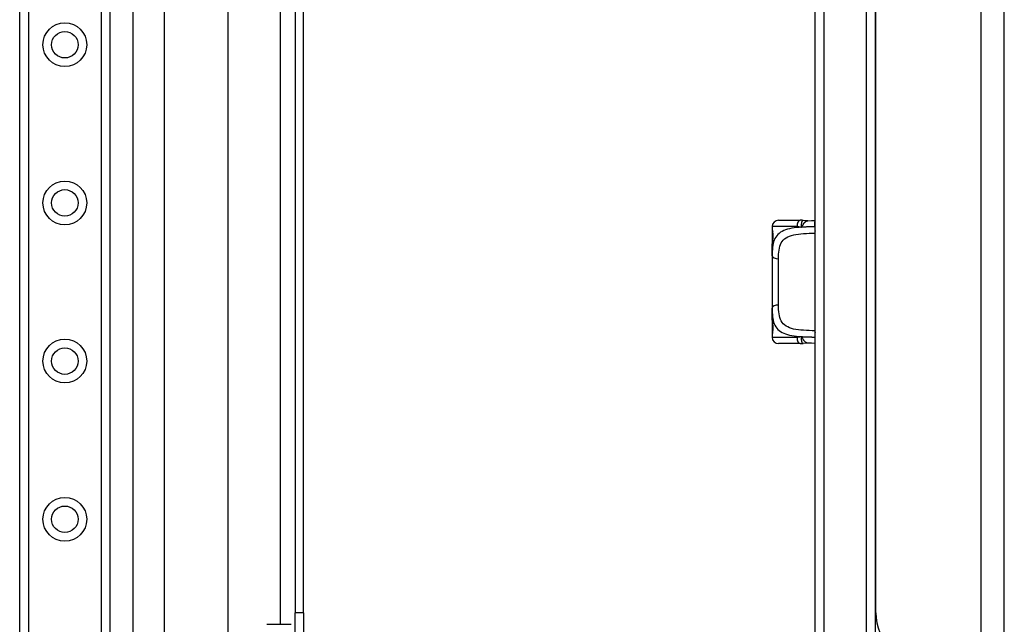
# Model space of a CAD drawing. Header units: inches. Extents: x 2.8 to 76.4, y 4.6 to 40.7.
# Tile 42 of 69: x 17 to 23.1, y 20.7 to 24.5. Entities that reach past the tile are written whole.
import ezdxf

# ---------------------------------------------------------------- set-up
doc = ezdxf.new("R2010")
doc.units = ezdxf.units.IN
doc.header["$MEASUREMENT"] = 0
doc.layers.add('Visible Edges(ANSI)', color=7, linetype='Continuous', lineweight=25)
doc.layers.add('Visible Tangent Edges(ANSI)', color=7, linetype='Continuous', lineweight=25)

msp = doc.modelspace()

# ---------------------------------------------------------------- linework, layer by layer
at = {"layer": 'Visible Edges(ANSI)'}
for p, q in [((23.0814, 15.1129), (23.0814, 30.6239)), ((17.6576, 29.6809), (17.6576, 16.0559)), ((16.9531, 16.144), (16.9531, 29.5928)), ((17.5151, 29.5928), (17.5151, 16.144)), ((21.9034, 16.144), (21.9034, 29.5928)), ((17.854, 19.6518), (17.854, 26.0849)), ((22.2784, 25.311), (22.2784, 20.4258)), ((18.2477, 25.2699), (18.2477, 20.4669)), ((18.6671, 24.9269), (18.6671, 20.8099)), ((18.7201, 20.8099), (18.7201, 24.9269)), ((22.2814, 20.8099), (22.2814, 24.9269)), ((21.6759, 23.2527), (21.8113, 23.2527)), ((21.6366, 23.2134), (21.6366, 23.1937)), ((21.6366, 23.1937), (21.6366, 23.0699)), ((21.6366, 23.0315), (21.6366, 23.0699)), ((21.6366, 23.0315), (21.6366, 22.7063)), ((21.6366, 22.6679), (21.6366, 22.7063)), ((21.6366, 22.6679), (21.6366, 22.5441)), ((21.6366, 22.5441), (21.6366, 22.5244)), ((21.8113, 22.485), (21.6759, 22.485)), ((18.6671, 20.4979), (18.6671, 20.8099)), ((18.7201, 20.8099), (18.7201, 20.4979)), ((18.4913, 20.7385), (18.6429, 20.7385))]:
    msp.add_line(p, q, dxfattribs=at)
at = {"layer": 'Visible Edges(ANSI)', "flags": 128}
for points in [[(21.8285, 23.2515), (21.8278, 23.2516), (21.8271, 23.2517), (21.8263, 23.2518), (21.8256, 23.2519), (21.8249, 23.252), (21.8242, 23.252), (21.8234, 23.2521), (21.8227, 23.2522), (21.822, 23.2523), (21.8213, 23.2523), (21.8206, 23.2524), (21.8198, 23.2524), (21.8191, 23.2525), (21.8184, 23.2525), (21.8177, 23.2526), (21.817, 23.2526), (21.8163, 23.2526), (21.8156, 23.2527), (21.8148, 23.2527), (21.8141, 23.2527), (21.8134, 23.2527), (21.8127, 23.2527), (21.812, 23.2527), (21.8113, 23.2527)], [(21.8588, 23.2499), (21.8436, 23.25), (21.8285, 23.2515)], [(21.8588, 23.2499), (21.8809, 23.2507), (21.9034, 23.2512)], [(21.6404, 23.1296), (21.6413, 23.1365), (21.642, 23.1447), (21.6423, 23.1537), (21.6421, 23.1627), (21.6415, 23.1711), (21.6406, 23.1782), (21.6396, 23.1835), (21.6393, 23.1851), (21.6391, 23.1858)], [(21.6366, 23.0699), (21.6367, 23.0854), (21.6374, 23.1006), (21.6386, 23.1153), (21.6404, 23.1296)], [(21.6404, 22.6082), (21.6386, 22.6225), (21.6374, 22.6372), (21.6367, 22.6524), (21.6366, 22.6679)], [(21.6391, 22.552), (21.6393, 22.5527), (21.6396, 22.5543), (21.6406, 22.5596), (21.6415, 22.5667), (21.6421, 22.5751), (21.6423, 22.5841), (21.642, 22.5931), (21.6413, 22.6013), (21.6404, 22.6082)], [(21.8113, 22.485), (21.812, 22.485), (21.8127, 22.485), (21.8134, 22.485), (21.8141, 22.4851), (21.8148, 22.4851), (21.8156, 22.4851), (21.8163, 22.4851), (21.817, 22.4852), (21.8177, 22.4852), (21.8184, 22.4852), (21.8191, 22.4853), (21.8198, 22.4853), (21.8206, 22.4854), (21.8213, 22.4855), (21.822, 22.4855), (21.8227, 22.4856), (21.8234, 22.4857), (21.8242, 22.4857), (21.8249, 22.4858), (21.8256, 22.4859), (21.8263, 22.486), (21.8271, 22.4861), (21.8278, 22.4862), (21.8285, 22.4863)], [(21.8588, 22.4878), (21.8436, 22.4878), (21.8285, 22.4863)], [(21.9034, 22.4865), (21.8809, 22.487), (21.8588, 22.4878)]]:
    msp.add_lwpolyline(points, dxfattribs=at)
at = {"layer": 'Visible Edges(ANSI)'}
for centre in [(17.2341, 24.3448), (17.2341, 23.3605), (17.2341, 22.3763), (17.2341, 21.392)]:
    msp.add_circle(centre, 0.0825, dxfattribs=at)
for centre, radius, start, end in [((21.6759, 23.2134), 0.0394, 90, 180), ((21.6562, 23.1937), 0.0197, 180, 213.12003), ((21.6562, 22.5441), 0.0197, 146.88001, 180), ((21.6759, 22.5244), 0.0394, 180, 270), ((22.5934, 20.8099), 0.312, 180, 270)]:
    msp.add_arc(centre, radius, start, end, dxfattribs=at)
at = {"layer": 'Visible Tangent Edges(ANSI)'}
for p, q in [((22.9354, 30.6239), (22.9354, 15.1129)), ((17.007, 29.5928), (17.007, 16.144)), ((17.4613, 16.144), (17.4613, 29.5928)), ((21.9573, 29.5928), (21.9573, 16.144)), ((22.2246, 20.3985), (22.2246, 25.3382)), ((18.5741, 24.9982), (18.5741, 20.7385)), ((21.7913, 23.2134), (21.6366, 23.2134)), ((21.6366, 23.1937), (21.6372, 23.1937)), ((21.9034, 23.212), (21.9012, 23.2119)), ((21.6759, 22.7249), (21.6759, 23.0129)), ((21.6372, 22.5441), (21.6366, 22.5441)), ((21.6366, 22.5244), (21.7913, 22.5244)), ((21.9012, 22.5259), (21.9034, 22.5258)), ((18.7201, 20.8099), (18.6671, 20.8099))]:
    msp.add_line(p, q, dxfattribs=at)
at = {"layer": 'Visible Tangent Edges(ANSI)', "flags": 128}
for points in [[(21.8285, 23.2515), (21.8277, 23.2515), (21.8269, 23.2514), (21.8261, 23.251), (21.8252, 23.2505), (21.8245, 23.2498), (21.8237, 23.2489), (21.8229, 23.2478), (21.8222, 23.2466), (21.8215, 23.2452), (21.8209, 23.2436), (21.8203, 23.2419), (21.8197, 23.24), (21.8192, 23.238), (21.8188, 23.2359), (21.8185, 23.2337), (21.8182, 23.2313), (21.818, 23.2288), (21.8179, 23.2263), (21.8179, 23.2236), (21.818, 23.2209), (21.8183, 23.2181), (21.8187, 23.2152), (21.8193, 23.2123), (21.8201, 23.2092)], [(21.8201, 23.2092), (21.8215, 23.2118), (21.8229, 23.2144), (21.8243, 23.217), (21.8257, 23.2196), (21.8271, 23.2221), (21.8286, 23.2245), (21.8301, 23.2269), (21.8316, 23.2292), (21.8331, 23.2315), (21.8347, 23.2336), (21.8363, 23.2356), (21.8379, 23.2376), (21.8395, 23.2394), (21.8412, 23.2411), (21.8429, 23.2427), (21.8446, 23.2441), (21.8463, 23.2454), (21.8481, 23.2465), (21.8499, 23.2475), (21.8516, 23.2483), (21.8534, 23.249), (21.8552, 23.2494), (21.857, 23.2498), (21.8588, 23.2499)], [(21.9012, 23.2119), (21.9012, 23.2133), (21.9012, 23.2147), (21.9012, 23.2162), (21.9012, 23.2176), (21.9012, 23.2191), (21.9012, 23.2206), (21.9013, 23.2221), (21.9013, 23.2235), (21.9014, 23.225), (21.9014, 23.2265), (21.9015, 23.2279), (21.9016, 23.2294), (21.9017, 23.2308), (21.9018, 23.2322), (21.9019, 23.2336), (21.9021, 23.235), (21.9022, 23.2363), (21.9024, 23.2376), (21.9025, 23.2388), (21.9027, 23.24), (21.9029, 23.2411), (21.903, 23.2422), (21.9032, 23.2432), (21.9034, 23.2442)], [(21.8201, 23.2092), (21.804, 23.2081), (21.7883, 23.2066), (21.7733, 23.2048), (21.7588, 23.2026), (21.7451, 23.1999), (21.732, 23.1966), (21.7198, 23.1928), (21.7085, 23.1884), (21.698, 23.1833), (21.6884, 23.1776), (21.6796, 23.1712), (21.6718, 23.1641), (21.6649, 23.1564), (21.6588, 23.148), (21.6537, 23.1389), (21.6494, 23.1291), (21.6459, 23.1187), (21.643, 23.1077), (21.6408, 23.0962), (21.6391, 23.0841), (21.6379, 23.0716), (21.6371, 23.0586), (21.6367, 23.0452), (21.6366, 23.0315)], [(21.6404, 23.1265), (21.6409, 23.1293), (21.6413, 23.1324), (21.6417, 23.1358), (21.642, 23.1393), (21.6423, 23.1429), (21.6425, 23.1467), (21.6426, 23.1505), (21.6426, 23.1544), (21.6426, 23.1582), (21.6425, 23.162), (21.6423, 23.1658), (21.642, 23.1695), (21.6417, 23.173), (21.6413, 23.1763), (21.6409, 23.1794), (21.6404, 23.1822), (21.64, 23.1848), (21.6395, 23.1871), (21.639, 23.189), (21.6386, 23.1907), (21.6382, 23.192), (21.6378, 23.1929), (21.6375, 23.1935), (21.6372, 23.1937)], [(21.6759, 23.0129), (21.6761, 23.0273), (21.6766, 23.0412), (21.6776, 23.0547), (21.6792, 23.0675), (21.6814, 23.0797), (21.6844, 23.0912), (21.6882, 23.102), (21.693, 23.112), (21.6989, 23.1212), (21.7059, 23.1295), (21.714, 23.1369), (21.7231, 23.1435), (21.7334, 23.1493), (21.7447, 23.1543), (21.7571, 23.1585), (21.7706, 23.162), (21.7849, 23.1648), (21.8001, 23.167), (21.816, 23.1688), (21.8325, 23.1702), (21.8496, 23.1712), (21.8672, 23.1719), (21.8852, 23.1723), (21.9034, 23.1727)], [(21.7913, 23.2134), (21.7925, 23.2134), (21.7936, 23.2133), (21.7948, 23.2133), (21.796, 23.2133), (21.7972, 23.2132), (21.7984, 23.2131), (21.7996, 23.213), (21.8008, 23.2129), (21.802, 23.2128), (21.8032, 23.2127), (21.8044, 23.2125), (21.8056, 23.2124), (21.8068, 23.2122), (21.808, 23.212), (21.8092, 23.2118), (21.8105, 23.2116), (21.8117, 23.2113), (21.8129, 23.2111), (21.8141, 23.2108), (21.8153, 23.2105), (21.8165, 23.2102), (21.8177, 23.2099), (21.8189, 23.2096), (21.8201, 23.2092)], [(21.9012, 23.2119), (21.8977, 23.2119), (21.8942, 23.2118), (21.8908, 23.2118), (21.8873, 23.2117), (21.8838, 23.2116), (21.8804, 23.2116), (21.8769, 23.2115), (21.8735, 23.2114), (21.87, 23.2113), (21.8666, 23.2112), (21.8632, 23.2112), (21.8598, 23.211), (21.8564, 23.2109), (21.853, 23.2108), (21.8497, 23.2107), (21.8463, 23.2106), (21.843, 23.2104), (21.8397, 23.2103), (21.8364, 23.2101), (21.8331, 23.21), (21.8298, 23.2098), (21.8265, 23.2096), (21.8233, 23.2094), (21.8201, 23.2092)], [(21.6366, 23.0699), (21.6366, 23.0724), (21.6366, 23.0749), (21.6366, 23.0774), (21.6366, 23.0799), (21.6367, 23.0824), (21.6367, 23.0849), (21.6368, 23.0873), (21.6369, 23.0898), (21.637, 23.0922), (21.6371, 23.0946), (21.6373, 23.097), (21.6374, 23.0994), (21.6376, 23.1017), (21.6377, 23.1041), (21.6379, 23.1064), (21.6381, 23.1087), (21.6384, 23.111), (21.6386, 23.1133), (21.6389, 23.1155), (21.6391, 23.1177), (21.6394, 23.12), (21.6398, 23.1221), (21.6401, 23.1243), (21.6404, 23.1265)], [(21.6366, 22.7063), (21.6367, 22.6926), (21.6371, 22.6792), (21.6379, 22.6663), (21.6391, 22.6537), (21.6408, 22.6417), (21.643, 22.6301), (21.6459, 22.6191), (21.6494, 22.6087), (21.6537, 22.5989), (21.6588, 22.5898), (21.6648, 22.5813), (21.6717, 22.5736), (21.6796, 22.5666), (21.6883, 22.5602), (21.6979, 22.5545), (21.7084, 22.5495), (21.7198, 22.545), (21.732, 22.5412), (21.745, 22.5379), (21.7588, 22.5352), (21.7732, 22.533), (21.7883, 22.5312), (21.8039, 22.5297), (21.8201, 22.5285)], [(21.9034, 22.5651), (21.8851, 22.5655), (21.8671, 22.566), (21.8494, 22.5667), (21.8322, 22.5677), (21.8157, 22.5691), (21.7998, 22.5708), (21.7847, 22.5731), (21.7703, 22.5759), (21.757, 22.5794), (21.7446, 22.5836), (21.7333, 22.5886), (21.723, 22.5943), (21.7138, 22.6009), (21.7057, 22.6083), (21.6988, 22.6166), (21.693, 22.6258), (21.6882, 22.6358), (21.6844, 22.6466), (21.6814, 22.6582), (21.6792, 22.6704), (21.6776, 22.6832), (21.6766, 22.6966), (21.6761, 22.7105), (21.6759, 22.7249)], [(21.6404, 22.6113), (21.6401, 22.6135), (21.6398, 22.6156), (21.6394, 22.6178), (21.6391, 22.62), (21.6389, 22.6223), (21.6386, 22.6245), (21.6384, 22.6268), (21.6381, 22.6291), (21.6379, 22.6314), (21.6377, 22.6337), (21.6376, 22.636), (21.6374, 22.6384), (21.6373, 22.6408), (21.6371, 22.6432), (21.637, 22.6456), (21.6369, 22.648), (21.6368, 22.6504), (21.6367, 22.6529), (21.6367, 22.6554), (21.6366, 22.6578), (21.6366, 22.6603), (21.6366, 22.6628), (21.6366, 22.6654), (21.6366, 22.6679)], [(21.6372, 22.5441), (21.6374, 22.5443), (21.6378, 22.5448), (21.6382, 22.5458), (21.6386, 22.5471), (21.639, 22.5487), (21.6395, 22.5507), (21.64, 22.553), (21.6404, 22.5556), (21.6409, 22.5585), (21.6413, 22.5616), (21.6417, 22.5649), (21.642, 22.5684), (21.6423, 22.572), (21.6425, 22.5758), (21.6426, 22.5796), (21.6426, 22.5835), (21.6426, 22.5873), (21.6425, 22.5912), (21.6423, 22.5949), (21.642, 22.5986), (21.6417, 22.602), (21.6413, 22.6054), (21.6409, 22.6085), (21.6404, 22.6113)], [(21.8201, 22.5285), (21.8189, 22.5282), (21.8177, 22.5279), (21.8165, 22.5276), (21.8153, 22.5273), (21.8141, 22.527), (21.8129, 22.5267), (21.8117, 22.5264), (21.8105, 22.5262), (21.8092, 22.526), (21.808, 22.5258), (21.8068, 22.5256), (21.8056, 22.5254), (21.8044, 22.5252), (21.8032, 22.5251), (21.802, 22.525), (21.8008, 22.5248), (21.7996, 22.5247), (21.7984, 22.5246), (21.7972, 22.5246), (21.796, 22.5245), (21.7948, 22.5245), (21.7936, 22.5244), (21.7925, 22.5244), (21.7913, 22.5244)], [(21.8201, 22.5285), (21.8193, 22.5255), (21.8187, 22.5226), (21.8183, 22.5197), (21.818, 22.5169), (21.8179, 22.5142), (21.8179, 22.5115), (21.818, 22.509), (21.8182, 22.5065), (21.8185, 22.5041), (21.8188, 22.5019), (21.8192, 22.4997), (21.8197, 22.4977), (21.8203, 22.4959), (21.8209, 22.4942), (21.8215, 22.4926), (21.8222, 22.4912), (21.8229, 22.49), (21.8237, 22.4889), (21.8245, 22.488), (21.8252, 22.4873), (21.8261, 22.4868), (21.8269, 22.4864), (21.8277, 22.4863), (21.8285, 22.4863)], [(21.8588, 22.4878), (21.857, 22.488), (21.8552, 22.4883), (21.8534, 22.4888), (21.8516, 22.4895), (21.8499, 22.4903), (21.8481, 22.4913), (21.8463, 22.4924), (21.8446, 22.4937), (21.8429, 22.4951), (21.8412, 22.4967), (21.8395, 22.4984), (21.8379, 22.5002), (21.8363, 22.5021), (21.8347, 22.5042), (21.8331, 22.5063), (21.8316, 22.5086), (21.8301, 22.5109), (21.8286, 22.5133), (21.8271, 22.5157), (21.8257, 22.5182), (21.8243, 22.5208), (21.8229, 22.5233), (21.8215, 22.5259), (21.8201, 22.5285)], [(21.8201, 22.5285), (21.8233, 22.5283), (21.8265, 22.5282), (21.8298, 22.528), (21.8331, 22.5278), (21.8364, 22.5276), (21.8397, 22.5275), (21.843, 22.5273), (21.8464, 22.5272), (21.8497, 22.5271), (21.8531, 22.527), (21.8565, 22.5268), (21.8599, 22.5267), (21.8633, 22.5266), (21.8667, 22.5265), (21.8701, 22.5264), (21.8735, 22.5264), (21.877, 22.5263), (21.8804, 22.5262), (21.8839, 22.5261), (21.8873, 22.5261), (21.8908, 22.526), (21.8943, 22.526), (21.8977, 22.5259), (21.9012, 22.5259)], [(21.9012, 22.5259), (21.9012, 22.5245), (21.9012, 22.523), (21.9012, 22.5216), (21.9012, 22.5201), (21.9012, 22.5187), (21.9012, 22.5172), (21.9013, 22.5157), (21.9013, 22.5142), (21.9014, 22.5128), (21.9014, 22.5113), (21.9015, 22.5098), (21.9016, 22.5084), (21.9017, 22.5069), (21.9018, 22.5055), (21.9019, 22.5042), (21.9021, 22.5028), (21.9022, 22.5015), (21.9024, 22.5002), (21.9025, 22.499), (21.9027, 22.4978), (21.9029, 22.4966), (21.903, 22.4956), (21.9032, 22.4945), (21.9034, 22.4936)]]:
    msp.add_lwpolyline(points, dxfattribs=at)
at = {"layer": 'Visible Tangent Edges(ANSI)'}
for centre in [(17.2341, 24.3448), (17.2341, 23.3605), (17.2341, 22.3763), (17.2341, 21.392)]:
    msp.add_circle(centre, 0.1363, dxfattribs=at)
for centre, major_axis, ratio, start_param, end_param in [((21.8113, 23.2134), (0, 0.0394), 0.508749, 0, 1.570796), ((21.6568, 23.1937), (0, 0.0197), 0.998051, 1.570796, 2.050029), ((21.9075, 23.2119), (-0.0006, 0.0394), 0.159697, 1.568413, 2.349354), ((21.6599, 23.1265), (-0.0194, 0.0031), 0.702907, 0, 0.222077), ((21.6759, 23.0315), (-0.0394, 0), 0.472046, 0, 1.570796), ((21.6759, 22.7063), (-0.0394, 0), 0.472046, 4.712389, 6.283185), ((21.6568, 22.5441), (0, 0.0197), 0.998051, 1.091081, 1.570796), ((21.6599, 22.6113), (-0.0194, -0.0031), 0.702907, 6.061108, 6.283185), ((21.9075, 22.5259), (-0.0006, -0.0394), 0.159697, 3.933831, 4.714772), ((21.8113, 22.5244), (0, -0.0394), 0.508749, 4.712389, 6.283185)]:
    msp.add_ellipse(centre, major_axis=major_axis, ratio=ratio, start_param=start_param, end_param=end_param, dxfattribs=at)

doc.saveas('drawing.dxf')
